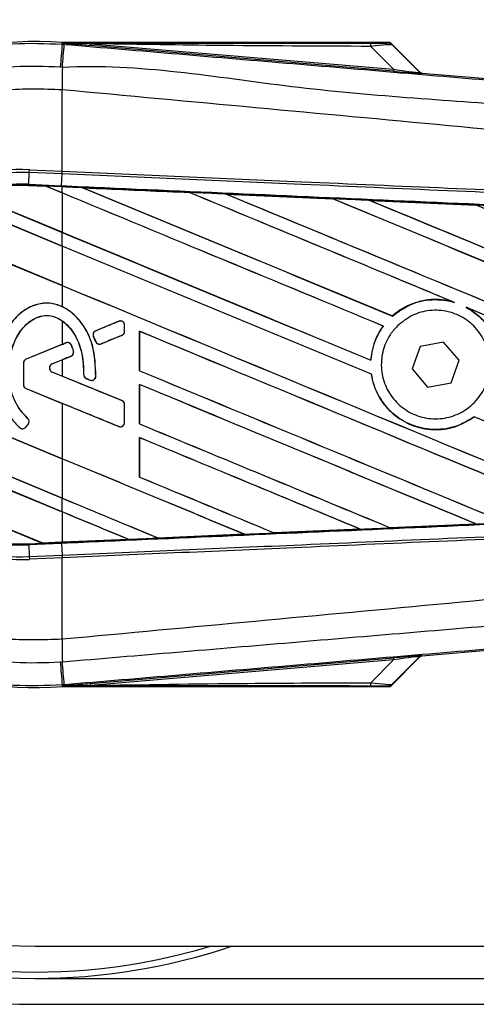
# Model space of a CAD drawing. Header units: millimetres. Extents: x 0 to 420, y 0 to 297.
# Tile 5 of 18: x 65.53 to 70.77, y 209.62 to 220.92. Entities that reach past the tile are written whole.
import ezdxf

# ---------------------------------------------------------------- set-up
doc = ezdxf.new("R2010")
doc.units = ezdxf.units.MM

msp = doc.modelspace()

# ---------------------------------------------------------------- linework, layer by layer
at = {"color": 7, "linetype": 'Continuous', "lineweight": 25}
for p, q in [((66.0156, 220.642), (66.017, 220.6593)), ((66.0156, 220.642), (66.0396, 220.64)), ((66.017, 220.6593), (66.0177, 220.6592)), ((66.0177, 220.6593), (66.0177, 220.6592)), ((66.0248, 220.6522), (66.0177, 220.6593)), ((69.7797, 220.6593), (66.0177, 220.6593)), ((66.0249, 220.6514), (66.0177, 220.6592)), ((66.0249, 220.6514), (66.0248, 220.6522)), ((66.3407, 220.6473), (66.3388, 220.6248)), ((69.8215, 220.3311), (66.3388, 220.6248)), ((66.3407, 220.6473), (69.8234, 220.3537)), ((69.8234, 220.3537), (69.5625, 220.6162)), ((70.1219, 220.3237), (69.791, 220.6546)), ((69.8065, 220.6338), (70.1196, 220.3187)), ((69.8234, 220.3537), (69.8215, 220.3311)), ((70.1196, 220.3187), (70.1219, 220.3237)), ((70.1496, 220.3108), (70.1473, 220.3058)), ((70.1496, 220.3108), (78.9525, 219.5686)), ((66.0153, 220.1173), (66.0151, 220.1174)), ((66.0153, 219.183), (66.0153, 220.1173)), ((65.6311, 219.0329), (65.637, 219.1679)), ((65.637, 219.1679), (65.6383, 219.1994)), ((66.014, 219.1515), (65.637, 219.1679)), ((65.6383, 219.1994), (66.0153, 219.183)), ((66.0089, 219.0164), (66.0148, 219.1514)), ((66.014, 219.1515), (66.0153, 219.183)), ((66.0148, 219.1514), (66.014, 219.1515)), ((66.0161, 219.1829), (66.0153, 219.183)), ((65.6305, 219.0199), (65.6304, 219.0186)), ((65.6304, 219.0186), (65.8302, 219.0099)), ((65.6305, 219.0199), (65.6311, 219.0329)), ((65.6305, 219.0199), (65.8285, 219.0113)), ((65.8286, 219.0112), (65.6305, 219.0199)), ((65.6305, 219.0199), (65.6305, 219.0199)), ((65.6311, 219.0329), (66.0089, 219.0164)), ((66.0083, 219.0034), (65.8285, 219.0113)), ((66.0153, 218.9339), (65.8285, 219.0113)), ((65.8302, 219.0099), (65.8286, 219.0112)), ((65.8302, 219.0099), (66.0153, 218.9332)), ((66.0153, 219.0031), (66.0083, 219.0034)), ((66.0153, 218.9339), (66.0153, 219.0031)), ((64.9313, 218.9296), (66.0153, 218.4806)), ((66.0153, 218.4813), (64.9341, 218.9291)), ((66.0153, 218.9332), (66.0153, 218.4813)), ((66.2526, 218.9927), (66.2525, 218.9928)), ((66.2526, 218.9927), (66.2579, 218.9912)), ((67.476, 218.9392), (67.4761, 218.9392)), ((67.4776, 218.9378), (67.4761, 218.9392)), ((67.9008, 218.9206), (69.1238, 218.8668)), ((67.9009, 218.9205), (67.9008, 218.9206)), ((67.9009, 218.9205), (67.9062, 218.919)), ((66.0153, 218.3235), (64.7304, 218.8557)), ((64.7312, 218.8547), (66.0153, 218.3228)), ((69.1238, 218.8668), (69.124, 218.8667)), ((69.1256, 218.8654), (69.124, 218.8667)), ((69.5505, 218.848), (70.7721, 218.794)), ((69.5508, 218.8478), (69.5505, 218.848)), ((69.5508, 218.8478), (69.5561, 218.8464)), ((70.7721, 218.794), (70.7724, 218.7938)), ((70.774, 218.7925), (70.7724, 218.7938)), ((64.2785, 218.5896), (66.0153, 217.8702)), ((66.0153, 217.8709), (64.2804, 218.5895)), ((66.0153, 218.3235), (66.0153, 218.4806)), ((66.0153, 218.3228), (66.0153, 217.8709)), ((66.0153, 217.8702), (66.0153, 217.6273)), ((70.5067, 217.6825), (70.5234, 217.6763)), ((70.6578, 217.6205), (70.674, 217.6131)), ((66.0153, 217.4654), (66.0153, 217.1945)), ((66.6656, 217.4594), (66.4011, 217.3514)), ((66.6656, 217.4594), (66.6654, 217.46)), ((69.8103, 217.5196), (69.8095, 217.5206)), ((66.4011, 217.3514), (66.4009, 217.352)), ((66.7329, 217.4142), (66.7335, 217.4142)), ((66.7329, 217.3441), (66.7329, 217.4142)), ((66.7329, 217.3441), (66.7335, 217.3441)), ((66.7335, 217.3441), (66.7335, 217.4142)), ((66.9045, 217.3447), (66.9045, 216.8915)), ((66.9058, 217.3435), (66.9045, 217.3447)), ((66.9058, 216.8916), (66.9058, 217.3435)), ((69.7041, 217.4047), (69.7058, 217.4048)), ((66.0153, 217.1945), (65.6011, 217.0254)), ((66.0583, 217.2114), (65.6013, 217.0248)), ((66.0583, 217.2114), (66.0581, 217.212)), ((66.3748, 217.2869), (66.3742, 217.2867)), ((66.3998, 217.2271), (66.3742, 217.2867)), ((66.3748, 217.2869), (66.4004, 217.2273)), ((66.4004, 217.2273), (66.3998, 217.2271)), ((66.4636, 217.2014), (66.7025, 217.2989)), ((66.4636, 217.2014), (66.4639, 217.2008)), ((66.7025, 217.2989), (66.7028, 217.2983)), ((70.3982, 217.2211), (70.1285, 217.1719)), ((70.5757, 217.0121), (70.3982, 217.2211)), ((66.1219, 217.1848), (66.1225, 217.185)), ((66.1453, 217.1193), (66.1459, 217.1195)), ((70.1285, 217.1719), (70.0362, 216.9137)), ((65.5703, 216.9797), (65.5703, 216.7323)), ((65.571, 216.9797), (65.5703, 216.9797)), ((65.571, 216.9797), (65.571, 216.7323)), ((65.6013, 217.0248), (65.6011, 217.0254)), ((65.9011, 216.9717), (66.1171, 217.0599)), ((65.9011, 216.9717), (65.9014, 216.9711)), ((65.9014, 216.9711), (66.0153, 217.0177)), ((66.0153, 217.0177), (66.0153, 216.8307)), ((66.1171, 217.0599), (66.1173, 217.0593)), ((69.5623, 217.0118), (69.5611, 217.0131)), ((70.4834, 216.7539), (70.5757, 217.0121)), ((66.0153, 215.8818), (63.4819, 216.9312)), ((63.4833, 216.93), (66.0153, 215.8811)), ((65.9011, 216.8766), (65.9014, 216.8772)), ((66.7025, 216.5494), (65.9011, 216.8766)), ((66.0153, 216.8307), (65.9014, 216.8772)), ((66.9045, 216.8915), (66.9058, 216.8916)), ((70.0362, 216.9137), (70.2137, 216.7047)), ((66.2622, 216.8479), (66.2615, 216.8479)), ((66.2921, 216.8029), (66.2919, 216.8023)), ((66.2921, 216.8029), (66.3344, 216.7853)), ((66.3344, 216.7853), (66.3341, 216.7847)), ((66.4019, 216.8274), (66.4025, 216.8274)), ((69.5679, 216.8508), (69.5692, 216.851)), ((70.2137, 216.7047), (70.4834, 216.7539)), ((65.571, 216.7323), (65.5703, 216.7323)), ((65.6013, 216.6872), (65.6011, 216.6866)), ((65.6011, 216.6866), (66.0153, 216.5174)), ((65.6013, 216.6872), (66.6656, 216.2526)), ((66.9045, 216.7343), (66.9045, 216.2811)), ((66.9058, 216.7331), (66.9045, 216.7343)), ((66.9058, 216.2812), (66.9058, 216.7331)), ((66.0153, 216.5174), (66.0153, 215.8818)), ((66.7025, 216.5494), (66.7028, 216.55)), ((63.5463, 216.4513), (66.0153, 215.4285)), ((66.0153, 215.4292), (63.5476, 216.4514)), ((66.7329, 216.2978), (66.7329, 216.5042)), ((66.7329, 216.5042), (66.7335, 216.5042)), ((66.7335, 216.2978), (66.7335, 216.5042)), ((65.6188, 216.3444), (65.6193, 216.3449)), ((66.7329, 216.2978), (66.7335, 216.2978)), ((70.7482, 216.3622), (70.749, 216.3612)), ((66.0153, 215.2714), (63.6013, 216.2714)), ((63.6032, 216.2699), (66.0153, 215.2707)), ((65.5277, 216.2385), (65.5273, 216.238)), ((65.5973, 216.244), (65.6243, 216.2763)), ((65.5973, 216.244), (65.5978, 216.2436)), ((65.5978, 216.2436), (65.6248, 216.2759)), ((65.6243, 216.2763), (65.6248, 216.2759)), ((66.6656, 216.2526), (66.6654, 216.252)), ((66.9045, 216.2811), (66.9058, 216.2812)), ((66.9045, 216.1239), (66.9045, 215.6707)), ((66.9058, 216.1227), (66.9045, 216.1239)), ((66.9058, 215.6708), (66.9058, 216.1227)), ((66.0153, 215.8811), (66.0153, 215.4292)), ((63.9281, 215.6827), (65.787, 214.9127)), ((65.7857, 214.914), (63.9297, 215.6827)), ((66.9045, 215.6707), (66.9058, 215.6708)), ((66.0153, 215.2714), (66.0153, 215.4285)), ((66.0153, 215.2707), (66.0153, 214.924)), ((69.4407, 215.073), (68.4529, 215.0295)), ((69.4362, 215.0741), (69.4404, 215.0731)), ((69.4404, 215.0731), (69.4407, 215.073)), ((69.7854, 215.0883), (69.7841, 215.0895)), ((69.7855, 215.0882), (69.7854, 215.0883)), ((70.7714, 215.1318), (69.7855, 215.0882)), ((70.7668, 215.133), (70.771, 215.1319)), ((70.771, 215.1319), (70.7714, 215.1318)), ((66.7769, 214.956), (66.0153, 214.9227)), ((66.7725, 214.9571), (66.7768, 214.956)), ((66.7768, 214.956), (66.7769, 214.956)), ((67.12, 214.971), (67.1187, 214.9722)), ((67.12, 214.971), (68.109, 215.0144)), ((67.1201, 214.971), (67.12, 214.971)), ((68.1092, 215.0144), (67.1201, 214.971)), ((68.1048, 215.0155), (68.109, 215.0144)), ((68.109, 215.0144), (68.1092, 215.0144)), ((68.4528, 215.0295), (68.4515, 215.0308)), ((68.4529, 215.0295), (68.4528, 215.0295)), ((65.6305, 214.9059), (65.787, 214.9127)), ((65.6305, 214.9059), (65.6311, 214.8929)), ((66.0089, 214.9094), (65.6311, 214.8929)), ((65.6311, 214.8929), (65.637, 214.7579)), ((65.7857, 214.914), (66.0153, 214.924)), ((65.787, 214.9127), (65.7857, 214.914)), ((66.0083, 214.9224), (65.787, 214.9127)), ((65.787, 214.9127), (66.0083, 214.9224)), ((66.0153, 214.9227), (66.0083, 214.9224)), ((66.0083, 214.9224), (66.0083, 214.9224)), ((66.0089, 214.9094), (66.0148, 214.7744)), ((65.637, 214.7579), (66.014, 214.7743)), ((65.637, 214.7579), (65.6383, 214.7264)), ((66.0153, 214.7428), (65.6383, 214.7264)), ((66.014, 214.7743), (66.0148, 214.7744)), ((66.014, 214.7743), (66.0153, 214.7428)), ((66.0153, 214.7428), (66.0161, 214.7429)), ((66.0153, 213.8085), (66.0153, 214.7428)), ((78.9525, 214.3572), (70.1496, 213.615)), ((66.0153, 213.8085), (66.0151, 213.8084)), ((66.3388, 213.301), (69.8215, 213.5947)), ((69.791, 213.2712), (70.1219, 213.6021)), ((70.1196, 213.6071), (69.8065, 213.292)), ((69.8215, 213.5947), (69.8234, 213.5721)), ((70.1219, 213.6021), (70.1196, 213.6071)), ((70.1473, 213.62), (70.1496, 213.615)), ((69.8234, 213.5721), (66.3407, 213.2785)), ((69.5625, 213.3096), (69.8234, 213.5721)), ((66.0396, 213.2858), (66.0156, 213.2838)), ((66.0156, 213.2838), (66.017, 213.2665)), ((66.0177, 213.2666), (66.017, 213.2665)), ((66.0177, 213.2666), (66.0249, 213.2744)), ((66.0248, 213.2736), (66.0177, 213.2665)), ((66.0177, 213.2666), (66.0177, 213.2665)), ((66.0177, 213.2665), (69.7797, 213.2665)), ((66.0248, 213.2736), (66.0249, 213.2744)), ((66.3388, 213.301), (66.3407, 213.2785)), ((65.7053, 210.2846), (103.549, 210.2846)), ((65.7053, 209.9136), (204.1195, 209.9136)), ((65.7053, 209.6168), (214.1119, 209.6168))]:
    msp.add_line(p, q, dxfattribs=at)
at = {"color": 7, "linetype": 'Continuous', "lineweight": 25, "flags": 128}
for points in [[(66.3407, 220.6473), (66.1638, 220.65), (66.0248, 220.6522)], [(66.0083, 219.0034), (66.0083, 219.0038), (66.0083, 219.0045), (66.0084, 219.0057), (66.0085, 219.0071), (66.0085, 219.009), (66.0086, 219.0111), (66.0087, 219.0136), (66.0089, 219.0164)], [(66.0248, 213.2736), (66.2017, 213.2763), (66.3407, 213.2785)]]:
    msp.add_lwpolyline(points, dxfattribs=at)
at = {"color": 7, "linetype": 'Continuous', "lineweight": 25}
for centre, radius, start, end in [((65.7053, 216.9629), 7.3461, 90, 270), ((65.7053, 216.9629), 7.0493, 90, 270), ((65.7053, 216.9629), 6.6783, 90, 270), ((65.7053, 216.9629), 6.9751, 123.81534, 286.77474), ((65.7053, 216.9629), 3.7095, 85.18028, 274.81972), ((447.8771, 188.238), 383.234, 175.149606, 175.189291), ((-62.6849, 231.2879), 129.1641, 355.15357, 355.271316), ((69.4042, 220.6224), 0.1584, 357.77119, 11.51783), ((108.8654, 219.8561), 42.851, 179.30553, 179.65067), ((70.151, 220.3502), 0.0445, 225.00164, 265.17864), ((65.5407, 216.9629), 2.2387, 87.5, 272.5), ((65.5407, 216.9629), 2.2071, 87.5, 272.5), ((65.5407, 216.9629), 2.0719, 87.5, 272.5), ((65.5407, 216.9629), 2.059, 87.5, 107.21651), ((65.5407, 216.9629), 2.059, 87.5, 107.2149), ((65.5407, 216.9629), 2.0577, 87.5, 107.14432), ((66.6841, 217.4142), 0.0488, 0, 112.20926), ((66.4196, 217.3062), 0.0488, 112.20926, 203.24584), ((66.6841, 217.3441), 0.0488, 292.20927, 0), ((66.0767, 217.1662), 0.0488, 22.3787, 112.20929), ((66.4452, 217.2466), 0.0488, 203.24584, 292.20927), ((66.0986, 217.1051), 0.0488, 292.20926, 16.93498), ((65.6198, 216.9797), 0.0494, 112.20929, 180), ((65.6198, 216.9797), 0.0488, 112.20929, 180), ((65.9205, 216.9242), 0.0514, 112.20926, 247.79071), ((65.9205, 216.9242), 0.0507, 112.20926, 247.79071), ((66.311, 216.848), 0.0488, 180.035, 247.29049), ((66.3532, 216.8303), 0.0488, 247.29049, 356.67135), ((65.6198, 216.7323), 0.0494, 180, 247.79071), ((65.6198, 216.7323), 0.0488, 180, 247.79071), ((66.6841, 216.5042), 0.0488, 0, 67.79071), ((65.5868, 216.3076), 0.0488, 320.16689, 48.97709), ((65.5868, 216.3076), 0.0494, 320.16689, 48.97709), ((66.6841, 216.2978), 0.0488, 247.79071, 0), ((65.5598, 216.2753), 0.0494, 228.8059, 320.16689), ((65.5598, 216.2753), 0.0488, 228.8059, 320.16689), ((65.5407, 216.9629), 2.059, 266.65309, 272.5), ((108.8654, 214.0697), 42.851, 180.34933, 180.69448), ((70.151, 213.5756), 0.0445, 94.82136, 134.99836), ((447.8771, 245.6878), 383.234, 184.810709, 184.850394), ((-77.7024, 201.3714), 144.235, 4.738282, 4.843724), ((69.4042, 213.3034), 0.1584, 348.48217, 2.22881), ((65.7053, 216.9629), 7.0493, 270, 288.67172)]:
    msp.add_arc(centre, radius, start, end, dxfattribs=at)
for centre, major_axis, ratio, start_param, end_param in [((69.4395, 220.6562), (0.3145, -0.0007), 0.0065928, 5.1035854, 6.2804722), ((69.4395, 220.582), (0.3675, 0.051), 0.0487304, 0.0458928, 1.2227796), ((69.6207, 220.3515), (0.5266, -0.0457), 0.0060141, 5.1041157, 6.2810026), ((69.6244, 220.3959), (0.4952, -0.0775), 0.0239119, 5.1295592, 6.306446), ((70.1534, 220.3552), (0.0188, 0.0404), 0.9999568, 2.7909675, 3.4922178), ((65.7083, 219.0611), (0.1203, -0.0498), 0.0029846, 0.0092528, 0.0351255), ((66.0153, 217.7314), (127.3024, -52.7344), 0.0080625, 1.5451428, 1.5741362), ((66.0153, 217.7314), (127.2282, -52.7037), 0.0080625, 1.5451387, 1.5741362), ((66.0153, 220.2935), (127.3024, -52.7344), 0.0080625, 4.7175918, 4.7455439), ((66.0153, 216.7789), (127.2289, -5.5566), 0.0174384, 1.5600642, 1.5696511), ((66.0153, 220.2935), (127.2282, -52.7037), 0.0080625, 4.7176356, 4.7455551), ((66.0153, 218.3418), (127.3024, -52.7344), 0.0080625, 1.538717, 1.5626622), ((66.0153, 218.3418), (127.2282, -52.7037), 0.0080625, 1.5388271, 1.5626424), ((66.0153, 220.9039), (127.3024, -52.7344), 0.0080625, 4.73054, 4.7977625), ((66.0153, 220.9039), (127.2282, -52.7037), 0.0080625, 4.7305916, 4.797783), ((66.0153, 216.7789), (127.2289, -5.5566), 0.0174384, 1.5471095, 1.5566952), ((66.0153, 218.9522), (127.3024, -52.7344), 0.0080625, 1.4844685, 1.5497155), ((66.0153, 218.9522), (127.2282, -52.7037), 0.0080625, 1.4844738, 1.5496877), ((66.0153, 221.5143), (127.3024, -52.7344), 0.0080625, 4.7435023, 4.8082676), ((66.0153, 221.5143), (127.2282, -52.7037), 0.0080625, 4.7435622, 4.8082852), ((66.0153, 216.7789), (127.2289, -5.5566), 0.0174384, 1.534147, 1.5437245), ((66.0153, 219.5626), (127.3024, -52.7344), 0.0080625, 1.4920007, 1.5367618), ((66.0153, 219.5626), (127.2282, -52.7037), 0.0080625, 1.491968, 1.5367252), ((66.0153, 219.6831), (127.2282, -52.7037), 0.0080625, 4.7157288, 4.7436017), ((66.0153, 219.6831), (127.3024, -52.7344), 0.0080625, 4.7157288, 4.743595), ((66.0153, 217.121), (127.3024, -52.7344), 0.0080625, 1.5462162, 1.5741362), ((66.0153, 217.121), (127.2282, -52.7037), 0.0080625, 1.54621, 1.5741362), ((66.0153, 219.0727), (127.2282, -52.7037), 0.0080625, 4.7157288, 4.7663143), ((66.0153, 219.0727), (127.3024, -52.7344), 0.0080625, 4.7157288, 4.7662988), ((66.0153, 218.3418), (127.3024, -52.7344), 0.0080625, 1.4949342, 1.5376601), ((66.0153, 218.3418), (127.2282, -52.7037), 0.0080625, 1.4949375, 1.5375119), ((66.0153, 218.3945), (127.3024, 51.9791), 0.0080793, 4.7121189, 4.7141966), ((66.0153, 216.5106), (127.3024, -52.7344), 0.0080625, 1.5263102, 1.5671512), ((66.0153, 216.5106), (127.2282, -52.7037), 0.0080625, 1.5263198, 1.5671374), ((66.0153, 218.3945), (127.3024, 51.9792), 0.0080793, 4.7090901, 4.7094257), ((66.0153, 215.8177), (127.3024, 51.9791), 0.0080793, 1.5620973, 1.5639738), ((66.0153, 215.8177), (127.3024, 51.9791), 0.0080793, 1.5666964, 1.5674975), ((66.0153, 218.4623), (127.3024, -52.7344), 0.0080625, 4.7227138, 4.7558224), ((66.0153, 218.4623), (127.2282, -52.7037), 0.0080625, 4.7227276, 4.7558335), ((66.0153, 218.0306), (127.3024, -51.9792), 0.0080793, 4.7156879, 4.721088), ((66.0153, 215.7138), (127.3024, -53.2806), 0.0080502, 1.5716616, 1.5719933), ((66.0153, 215.9002), (127.3024, -52.7344), 0.0080625, 1.5367672, 1.5671512), ((66.0153, 215.9002), (127.2282, -52.7037), 0.0080625, 1.5367814, 1.5671374), ((66.0153, 215.3174), (127.3024, -51.9792), 0.0080793, 1.5689888, 1.5740952), ((66.0153, 217.121), (127.3024, -52.7344), 0.0080625, 1.5158534, 1.5369497), ((66.0153, 217.121), (127.2282, -52.7037), 0.0080625, 1.5158593, 1.5369218), ((66.0153, 217.8519), (127.3024, -52.7344), 0.0080625, 4.7227138, 4.7453492), ((66.0153, 217.8519), (127.2282, -52.7037), 0.0080625, 4.7227276, 4.7453552), ((66.0153, 215.2898), (127.3024, -52.7344), 0.0080625, 1.5472259, 1.5671512), ((66.0153, 215.2898), (127.2282, -52.7037), 0.0080625, 1.5472453, 1.5671374), ((66.0153, 214.6794), (127.3024, -52.7344), 0.0080625, 1.5576876, 1.5741362), ((66.0153, 214.6794), (127.2282, -52.7037), 0.0080625, 1.5577128, 1.5741362), ((66.0153, 217.2414), (127.3024, -52.7344), 0.0080625, 4.7227138, 4.7348779), ((66.0153, 217.2414), (127.2282, -52.7037), 0.0080625, 4.7227276, 4.7348783), ((66.0153, 216.631), (127.2282, -52.7037), 0.0080625, 4.7157288, 4.7244015), ((66.0153, 216.631), (127.3024, -52.7344), 0.0080625, 4.7157288, 4.724407), ((66.0153, 214.0689), (127.3024, -52.7344), 0.0080625, 1.5681537, 1.5741362), ((66.0153, 214.0689), (127.2282, -52.7037), 0.0080625, 1.5681848, 1.5741362), ((66.0153, 217.1469), (127.2289, 5.5566), 0.0174384, 4.7307768, 4.7385182), ((66.0153, 217.1469), (127.2289, 5.5566), 0.0174384, 4.7412538, 4.7489822), ((66.0153, 217.1469), (127.2289, 5.5566), 0.0174384, 4.7116274, 4.7175787), ((66.0153, 217.1469), (127.2289, 5.5566), 0.0174384, 4.7203001, 4.7280508), ((65.8843, 214.8724), (0.0973, -0.0403), 0.0036879, 3.1511368, 3.1770094), ((69.6207, 213.5743), (0.5266, 0.0457), 0.0060141, 0.0021827, 1.1790696), ((69.6244, 213.5299), (0.4952, 0.0775), 0.0239119, 6.2599246, 7.4368114), ((70.1534, 213.5706), (-0.0188, 0.0404), 0.9999568, 5.9325602, 6.6338104), ((69.4395, 213.2696), (0.3145, 0.0007), 0.0065928, 0.0027131, 1.1795999), ((69.4395, 213.3438), (0.3675, -0.051), 0.0487304, 5.0604057, 6.2372925)]:
    msp.add_ellipse(centre, major_axis=major_axis, ratio=ratio, start_param=start_param, end_param=end_param, dxfattribs=at)
for points, knots in [([(62.0132, 216.9628), (62.023, 217.1674), (62.043, 217.5826), (62.204, 218.1851), (62.4587, 218.7583), (62.8048, 219.2756), (63.2363, 219.7317), (63.7338, 220.1053), (64.292, 220.3932), (64.867, 220.5739), (65.4493, 220.6644), (65.8253, 220.6495), (66.0156, 220.642)], [0, 0, 0, 0, 0.100465, 0.2038434, 0.3043094, 0.4076889, 0.5081552, 0.611535, 0.7120023, 0.8153833, 0.9066108, 1, 1, 1, 1]), ([(66.0248, 220.6522), (66.6844, 220.6526), (67.8621, 220.6532), (69.0408, 220.6538), (69.5594, 220.654)], [0, 0, 0, 0, 0.5600269, 1, 1, 1, 1]), ([(66.3388, 220.6248), (66.3084, 220.6274), (66.2186, 220.6349), (66.113, 220.6438), (66.0397, 220.6501), (66.0249, 220.6514)], [0, 0, 0, 0, 0.2892673, 0.8568296, 1, 1, 1, 1]), ([(66.0396, 220.64), (66.9168, 220.5661), (68.671, 220.4183), (71.3016, 220.1972), (74.7282, 219.9098), (77.2716, 219.6974), (78.9409, 219.5579)], [0, 0, 0, 0, 0.2036202, 0.4072406, 0.6109477, 1, 1, 1, 1]), ([(69.5625, 220.6162), (68.9611, 220.6187), (67.8873, 220.6232), (66.8133, 220.64), (66.3407, 220.6473)], [0, 0, 0, 0, 0.5599741, 1, 1, 1, 1]), ([(69.754, 220.6555), (69.7563, 220.6562), (69.7604, 220.6575), (69.7738, 220.6587), (69.7797, 220.6593)], [0, 0, 0, 0, 0.5593923, 1, 1, 1, 1]), ([(69.8065, 220.6338), (69.7978, 220.6406), (69.7822, 220.6529), (69.7626, 220.6547), (69.754, 220.6555)], [0, 0, 0, 0, 0.56, 1, 1, 1, 1]), ([(69.791, 220.6546), (69.79, 220.6555), (69.7876, 220.6575), (69.7836, 220.6591), (69.7807, 220.6592), (69.7797, 220.6593)], [0, 0, 0, 0, 0.3193957, 0.7481913, 1, 1, 1, 1]), ([(69.791, 220.6546), (69.7958, 220.6488), (69.8043, 220.6385), (69.8058, 220.6352), (69.8065, 220.6338)], [0, 0, 0, 0, 0.56058603, 1, 1, 1, 1]), ([(65.9932, 220.3775), (65.8187, 220.3844), (65.4698, 220.3981), (64.9319, 220.3156), (64.3965, 220.147), (63.8799, 219.8826), (63.4163, 219.534), (63.0165, 219.1138), (62.694, 218.6314), (62.4573, 218.1026), (62.3073, 217.5408), (62.2881, 217.1555), (62.2785, 216.9629)], [0, 0, 0, 0, 0.0923036, 0.1846071, 0.2865385, 0.3884688, 0.490398, 0.5923288, 0.694247, 0.7961664, 0.8980845, 1, 1, 1, 1]), ([(66.0175, 220.3755), (66.0175, 220.3755), (66.0094, 220.3761), (66.0013, 220.3768), (65.9932, 220.3775)], [0, 0, 0, 0, 0.0003655, 1, 1, 1, 1]), ([(78.9424, 219.2914), (77.2712, 219.428), (74.7241, 219.6362), (71.2919, 219.946), (68.6542, 220.0984), (66.8985, 220.4198), (66.0175, 220.3755), (66.0175, 220.3755)], [0, 0, 0, 0, 0.3887669, 0.5925279, 0.7962893, 0.9999993, 1, 1, 1, 1]), ([(66.0151, 220.1174), (65.7948, 220.1252), (65.3535, 220.141), (64.7034, 219.9935), (64.0991, 219.7198), (63.5617, 219.3295), (63.1191, 218.8333), (62.7889, 218.2577), (62.5755, 217.625), (62.5496, 217.1834), (62.5367, 216.9629)], [0, 0, 0, 0, 0.1248804, 0.2501396, 0.3746494, 0.4998125, 0.6247642, 0.7495577, 0.8749238, 1, 1, 1, 1]), ([(78.9413, 218.8483), (78.8914, 218.8563), (78.5838, 218.9057), (77.2338, 219.0431), (74.4603, 219.3295), (70.4587, 219.7064), (67.497, 219.9803), (66.0153, 220.1173)], [0, 0, 0, 0, 0.0117013, 0.0722088, 0.3141935, 0.6568871, 1, 1, 1, 1]), ([(78.9339, 218.588), (78.4755, 218.608), (77.4608, 218.6522), (75.8874, 218.7208), (74.2141, 218.7938), (72.9577, 218.8486), (71.7012, 218.9034), (70.4448, 218.9582), (68.4098, 219.047), (66.9328, 219.1114), (66.0148, 219.1514)], [0, 0, 0, 0, 0.1067875, 0.2363437, 0.3660007, 0.4956801, 0.5280685, 0.6576247, 0.7871808, 1, 1, 1, 1]), ([(66.0161, 219.1829), (66.9343, 219.1429), (68.4114, 219.0785), (70.4466, 218.9897), (71.7032, 218.9349), (72.9598, 218.8801), (74.2163, 218.8254), (75.8898, 218.7524), (77.4634, 218.6838), (78.4781, 218.6395), (78.9366, 218.6195)], [0, 0, 0, 0, 0.2128192, 0.3423754, 0.4719316, 0.50432, 0.6339994, 0.7636564, 0.8932125, 1, 1, 1, 1]), ([(66.0089, 219.0164), (66.1731, 219.0092), (66.9942, 218.9733), (68.4722, 218.9085), (70.4423, 218.8216), (72.4112, 218.7341), (74.0506, 218.6608), (75.6887, 218.5873), (77.2062, 218.5189), (78.3943, 218.4649), (78.9289, 218.4407)], [0, 0, 0, 0, 0.0380636, 0.1903223, 0.342581, 0.4948397, 0.6470984, 0.723226, 0.8754847, 1, 1, 1, 1]), ([(66.2525, 218.9928), (66.2303, 218.9937), (66.1513, 218.9972), (66.0722, 219.0006), (66.0153, 219.0031)], [0, 0, 0, 0, 0.2806447, 1, 1, 1, 1]), ([(66.2525, 218.9928), (66.3217, 218.9897), (66.7295, 218.9719), (67.1374, 218.954), (67.476, 218.9392)], [0, 0, 0, 0, 0.1696977, 1, 1, 1, 1]), ([(67.4761, 218.9392), (67.151, 218.9534), (66.7432, 218.9713), (66.3354, 218.9891), (66.2526, 218.9927)], [0, 0, 0, 0, 0.7971164, 1, 1, 1, 1]), ([(67.9008, 218.9206), (67.8786, 218.9215), (67.7676, 218.9264), (67.626, 218.9326), (67.5066, 218.9379), (67.476, 218.9392)], [0, 0, 0, 0, 0.1567286, 0.7836435, 1, 1, 1, 1]), ([(69.124, 218.8667), (68.9063, 218.8763), (68.4987, 218.8942), (68.0909, 218.9122), (67.9009, 218.9205)], [0, 0, 0, 0, 0.5339744, 1, 1, 1, 1]), ([(69.5505, 218.848), (69.5283, 218.8489), (69.4174, 218.8538), (69.2751, 218.8601), (69.1551, 218.8654), (69.1238, 218.8668)], [0, 0, 0, 0, 0.1560477, 0.7802389, 1, 1, 1, 1]), ([(70.7724, 218.7938), (70.6618, 218.7987), (70.2546, 218.8167), (69.8474, 218.8347), (69.5508, 218.8478)], [0, 0, 0, 0, 0.2718129, 1, 1, 1, 1]), ([(71.2017, 218.7749), (71.1796, 218.7759), (71.0686, 218.7808), (70.9254, 218.7872), (70.8043, 218.7925), (70.7721, 218.794)], [0, 0, 0, 0, 0.1549567, 0.7747838, 1, 1, 1, 1]), ([(66.0153, 217.6273), (65.9684, 217.6443), (65.8766, 217.6774), (65.7297, 217.661), (65.5926, 217.6019), (65.4512, 217.4829), (65.3213, 217.2757), (65.2674, 217.0573), (65.2637, 216.9188), (65.2628, 216.8857)], [0, 0, 0, 0, 0.1181192, 0.2313231, 0.3438681, 0.4724961, 0.6678894, 0.9204553, 1, 1, 1, 1]), ([(66.4019, 216.8274), (66.3978, 216.9491), (66.3907, 217.1586), (66.2698, 217.4151), (66.1242, 217.5702), (65.9745, 217.6529), (65.8296, 217.675), (65.6904, 217.6484), (65.5443, 217.5702), (65.399, 217.4158), (65.2852, 217.1762), (65.2709, 216.9856), (65.2635, 216.8857)], [0, 0, 0, 0, 0.1653636, 0.2847889, 0.379918, 0.4532243, 0.5152242, 0.5771012, 0.6445431, 0.7395039, 0.8633961, 1, 1, 1, 1]), ([(70.5067, 217.6825), (70.4652, 217.6918), (70.3418, 217.7194), (70.128, 217.7018), (69.934, 217.6216), (69.8392, 217.5447), (69.8095, 217.5206)], [0, 0, 0, 0, 0.1712904, 0.5087548, 0.8462025, 1, 1, 1, 1]), ([(69.8103, 217.5196), (69.8781, 217.569), (70.014, 217.6682), (70.2656, 217.7209), (70.4376, 217.702), (70.5204, 217.6771), (70.5234, 217.6763)], [0, 0, 0, 0, 0.3283471, 0.658119, 0.9880092, 1, 1, 1, 1]), ([(66.4025, 216.8274), (66.3985, 216.9492), (66.3915, 217.159), (66.2701, 217.4145), (66.1381, 217.5594), (66.0463, 217.6102), (66.0153, 217.6273)], [0, 0, 0, 0, 0.3858589, 0.6649336, 0.8871478, 1, 1, 1, 1]), ([(69.8671, 217.4059), (69.9217, 217.4503), (70.0311, 217.5392), (70.2393, 217.594), (70.4514, 217.5813), (70.6481, 217.4979), (70.8059, 217.3543), (70.9073, 217.1666), (70.9408, 216.9559), (70.9027, 216.7461), (70.7974, 216.5608), (70.6366, 216.4207), (70.4386, 216.3417), (70.2254, 216.3327), (70.0212, 216.3948), (69.8491, 216.521), (69.7286, 216.697), (69.673, 216.9032), (69.6894, 217.1152), (69.7623, 217.2883), (69.8379, 217.3732), (69.8671, 217.4059)], [0, 0, 0, 0, 0.0537008, 0.107401, 0.161118, 0.214849, 0.268575, 0.3222758, 0.3759418, 0.429583, 0.4832243, 0.5368906, 0.5905915, 0.6443177, 0.6980486, 0.7517655, 0.8054595, 0.8591318, 0.9127903, 0.9664454, 1, 1, 1, 1]), ([(70.6578, 217.6205), (70.7013, 217.5937), (70.8162, 217.523), (70.9583, 217.3512), (71.0353, 217.1595), (71.0472, 217.0413), (71.0508, 217.0062)], [0, 0, 0, 0, 0.2012869, 0.5312186, 0.8609815, 1, 1, 1, 1]), ([(71.0521, 217.0064), (71.0509, 217.022), (71.0431, 217.1209), (70.9883, 217.299), (70.8519, 217.4937), (70.7281, 217.5768), (70.674, 217.6131)], [0, 0, 0, 0, 0.0633447, 0.4007335, 0.7381907, 1, 1, 1, 1]), ([(65.6188, 216.3444), (65.5793, 216.387), (65.4852, 216.4884), (65.4048, 216.7209), (65.3948, 216.9897), (65.4582, 217.2332), (65.5657, 217.3968), (65.6802, 217.4876), (65.7872, 217.5272), (65.8836, 217.5278), (65.9735, 217.4961), (66.0825, 217.421), (66.1835, 217.2803), (66.2547, 217.0759), (66.2596, 216.9279), (66.2622, 216.8479)], [0, 0, 0, 0, 0.0744353, 0.177241, 0.3086024, 0.4174643, 0.4963546, 0.5570675, 0.6030224, 0.6410452, 0.6789529, 0.7243011, 0.8099663, 0.8972232, 1, 1, 1, 1]), ([(65.6193, 216.3449), (65.5798, 216.3874), (65.4857, 216.4887), (65.4055, 216.721), (65.3955, 216.9896), (65.4588, 217.2328), (65.5661, 217.3963), (65.6804, 217.487), (65.7873, 217.5266), (65.8833, 217.527), (65.9582, 217.5013), (65.9992, 217.4755), (66.0153, 217.4654)], [0, 0, 0, 0, 0.1057973, 0.2519537, 0.4387447, 0.5935245, 0.7056507, 0.7919163, 0.8571803, 0.9111569, 0.9649703, 1, 1, 1, 1]), ([(66.0153, 217.4654), (66.0468, 217.4372), (66.1323, 217.3608), (66.2352, 217.1709), (66.26, 216.9822), (66.2613, 216.8673), (66.2615, 216.8479)], [0, 0, 0, 0, 0.1837852, 0.4983769, 0.9154383, 1, 1, 1, 1]), ([(66.7335, 217.4142), (66.733, 217.4197), (66.7319, 217.4309), (66.7234, 217.4456), (66.7108, 217.4569), (66.6952, 217.4633), (66.6793, 217.4644), (66.6697, 217.4613), (66.6654, 217.46)], [0, 0, 0, 0, 0.1719146, 0.3441327, 0.5163521, 0.6885744, 0.8607991, 1, 1, 1, 1]), ([(66.4009, 217.352), (66.396, 217.3494), (66.3862, 217.3443), (66.3757, 217.3309), (66.37, 217.3151), (66.3697, 217.2996), (66.3728, 217.2905), (66.3742, 217.2867)], [0, 0, 0, 0, 0.2084961, 0.420751, 0.6330051, 0.8452581, 1, 1, 1, 1]), ([(66.7028, 217.2983), (66.7076, 217.3009), (66.7174, 217.306), (66.7279, 217.3194), (66.7329, 217.3327), (66.7334, 217.3412), (66.7335, 217.3441)], [0, 0, 0, 0, 0.2798496, 0.5648212, 0.8497894, 1, 1, 1, 1]), ([(69.7041, 217.4047), (69.679, 217.3662), (69.6082, 217.2575), (69.5697, 217.118), (69.562, 217.0239), (69.5611, 217.0131)], [0, 0, 0, 0, 0.3272237, 0.9225469, 1, 1, 1, 1]), ([(69.5623, 217.0118), (69.5751, 217.0951), (69.5967, 217.2364), (69.674, 217.3558), (69.7058, 217.4048)], [0, 0, 0, 0, 0.5894269, 1, 1, 1, 1]), ([(66.1225, 217.185), (66.1199, 217.1899), (66.1147, 217.1997), (66.1013, 217.2101), (66.0855, 217.2158), (66.0704, 217.2161), (66.0616, 217.2132), (66.0581, 217.212)], [0, 0, 0, 0, 0.2112772, 0.4263684, 0.6414599, 0.8565516, 1, 1, 1, 1]), ([(66.3998, 217.2271), (66.4024, 217.2223), (66.4077, 217.2126), (66.4213, 217.2023), (66.4372, 217.1969), (66.4521, 217.1968), (66.4606, 217.1997), (66.4639, 217.2008)], [0, 0, 0, 0, 0.2131585, 0.4303443, 0.6475311, 0.8647193, 1, 1, 1, 1]), ([(66.1173, 217.0593), (66.1222, 217.0618), (66.1319, 217.067), (66.1425, 217.0803), (66.1482, 217.0962), (66.1484, 217.1098), (66.1465, 217.1173), (66.1459, 217.1195)], [0, 0, 0, 0, 0.2240403, 0.4520934, 0.6801462, 0.9081986, 1, 1, 1, 1]), ([(66.1453, 217.1193), (66.1435, 217.1249), (66.14, 217.136), (66.1325, 217.158), (66.1261, 217.1741), (66.1219, 217.1848)], [0, 0, 0, 0, 0.25229737, 0.50459435, 1, 1, 1, 1]), ([(66.1459, 217.1195), (66.1442, 217.1251), (66.1407, 217.1362), (66.1331, 217.1582), (66.1267, 217.1743), (66.1225, 217.185)], [0, 0, 0, 0, 0.2520744, 0.5041484, 1, 1, 1, 1]), ([(66.0156, 213.2838), (65.8298, 213.2763), (65.4538, 213.2611), (64.8771, 213.3496), (64.2976, 213.5303), (63.7438, 213.8143), (63.2409, 214.1901), (62.8122, 214.641), (62.4617, 215.1621), (62.2079, 215.7295), (62.0441, 216.3371), (62.0236, 216.7523), (62.0132, 216.9628)], [0, 0, 0, 0, 0.0912304, 0.1846225, 0.285093, 0.3884772, 0.4889466, 0.5923296, 0.6927987, 0.7961814, 0.8966347, 1, 1, 1, 1]), ([(62.2785, 216.9629), (62.2881, 216.7703), (62.3073, 216.385), (62.4573, 215.8232), (62.694, 215.2944), (63.0165, 214.812), (63.4163, 214.3918), (63.8799, 214.0432), (64.3965, 213.7788), (64.9319, 213.6102), (65.4698, 213.5277), (65.8187, 213.5414), (65.9932, 213.5483)], [0, 0, 0, 0, 0.1019155, 0.2038336, 0.305753, 0.4076712, 0.509602, 0.6115312, 0.7134615, 0.8153929, 0.9076964, 1, 1, 1, 1]), ([(66.0151, 213.8084), (65.7948, 213.8006), (65.3535, 213.7848), (64.7034, 213.9323), (64.0991, 214.206), (63.5617, 214.5963), (63.1191, 215.0925), (62.7889, 215.6681), (62.5755, 216.3008), (62.5496, 216.7424), (62.5367, 216.9629)], [0, 0, 0, 0, 0.1248804, 0.2501396, 0.3746494, 0.4998125, 0.6247642, 0.7495577, 0.8749238, 1, 1, 1, 1]), ([(65.2635, 216.8857), (65.2743, 216.7736), (65.2935, 216.5753), (65.408, 216.357), (65.4984, 216.2675), (65.5277, 216.2385)], [0, 0, 0, 0, 0.4680217, 0.8279478, 1, 1, 1, 1]), ([(66.2615, 216.8479), (66.2621, 216.8424), (66.2632, 216.8313), (66.2717, 216.8165), (66.282, 216.807), (66.2894, 216.8035), (66.2919, 216.8023)], [0, 0, 0, 0, 0.28675234, 0.57401775, 0.8612836, 1, 1, 1, 1]), ([(66.3341, 216.7847), (66.3393, 216.783), (66.3499, 216.7798), (66.3668, 216.7818), (66.382, 216.7889), (66.394, 216.8008), (66.4009, 216.8144), (66.4021, 216.8237), (66.4025, 216.8274)], [0, 0, 0, 0, 0.1734899, 0.3501499, 0.52681, 0.7034698, 0.8801287, 1, 1, 1, 1]), ([(69.5679, 216.8508), (69.5711, 216.8322), (69.5889, 216.7314), (69.6633, 216.5561), (69.8335, 216.3663), (70.0579, 216.2432), (70.3093, 216.2024), (70.5526, 216.2412), (70.6867, 216.3232), (70.749, 216.3612)], [0, 0, 0, 0, 0.03700296, 0.20103477, 0.36509185, 0.52920973, 0.69341028, 0.85768727, 1, 1, 1, 1]), ([(70.7482, 216.3622), (70.6923, 216.3275), (70.5652, 216.2484), (70.3306, 216.2041), (70.0784, 216.2378), (69.8509, 216.3545), (69.6758, 216.5395), (69.5936, 216.7187), (69.5738, 216.8259), (69.5692, 216.851)], [0, 0, 0, 0, 0.1286936, 0.2929509, 0.4572451, 0.621517, 0.7857166, 0.9498324, 1, 1, 1, 1]), ([(66.7335, 216.5042), (66.733, 216.5098), (66.7319, 216.5209), (66.7234, 216.5356), (66.7129, 216.5452), (66.7053, 216.5488), (66.7028, 216.55)], [0, 0, 0, 0, 0.2844746, 0.5694513, 0.8544304, 1, 1, 1, 1]), ([(66.6654, 216.252), (66.6706, 216.2504), (66.6813, 216.2473), (66.6981, 216.2494), (66.7133, 216.2567), (66.7252, 216.2687), (66.7323, 216.2831), (66.7332, 216.2932), (66.7335, 216.2978)], [0, 0, 0, 0, 0.1692483, 0.3414713, 0.5136948, 0.6859172, 0.858137, 1, 1, 1, 1]), ([(78.766, 215.4777), (78.2858, 215.4559), (77.1518, 215.4045), (75.6887, 215.3385), (74.0506, 215.2649), (72.4112, 215.1917), (70.4423, 215.1042), (68.4722, 215.0173), (66.9942, 214.9525), (66.1731, 214.9166), (66.0089, 214.9094)], [0, 0, 0, 0, 0.1133009, 0.26751, 0.3446127, 0.4988218, 0.6530308, 0.8072398, 0.9614489, 1, 1, 1, 1]), ([(66.0148, 214.7744), (66.9328, 214.8144), (68.4098, 214.8788), (70.4448, 214.9676), (71.7012, 215.0224), (72.9577, 215.0772), (74.2141, 215.132), (75.8874, 215.205), (77.4608, 215.2736), (78.4755, 215.3178), (78.9339, 215.3378)], [0, 0, 0, 0, 0.21281924, 0.34237537, 0.47193151, 0.50431989, 0.6339993, 0.76365629, 0.89321246, 1, 1, 1, 1]), ([(78.9366, 215.3063), (78.4781, 215.2863), (77.4634, 215.242), (75.8898, 215.1734), (74.2163, 215.1004), (72.9598, 215.0456), (71.7032, 214.9909), (70.4466, 214.9361), (68.4114, 214.8473), (66.9343, 214.7829), (66.0161, 214.7429)], [0, 0, 0, 0, 0.1067875, 0.2363437, 0.3660006, 0.49568, 0.5280684, 0.6576246, 0.7871807, 1, 1, 1, 1]), ([(78.9413, 215.0775), (78.8914, 215.0695), (78.5838, 215.0201), (77.2338, 214.8827), (74.4603, 214.5963), (70.4587, 214.2194), (67.497, 213.9455), (66.0153, 213.8085)], [0, 0, 0, 0, 0.0117013, 0.0722088, 0.3141935, 0.6568871, 1, 1, 1, 1]), ([(68.4528, 215.0295), (68.4589, 215.0298), (68.7881, 215.0443), (69.1173, 215.0588), (69.4404, 215.0731)], [0, 0, 0, 0, 0.01836392, 1, 1, 1, 1]), ([(69.4407, 215.073), (69.4629, 215.074), (69.5778, 215.079), (69.6928, 215.0841), (69.7855, 215.0882)], [0, 0, 0, 0, 0.1930537, 1, 1, 1, 1]), ([(69.7854, 215.0883), (70.0037, 215.098), (70.3323, 215.1125), (70.6608, 215.127), (70.771, 215.1319)], [0, 0, 0, 0, 0.6645692, 1, 1, 1, 1]), ([(70.7714, 215.1318), (70.7936, 215.1328), (70.9091, 215.1379), (71.0247, 215.143), (71.118, 215.1471)], [0, 0, 0, 0, 0.1920833, 1, 1, 1, 1]), ([(66.0083, 214.9224), (66.1725, 214.9296), (66.4286, 214.9408), (66.6848, 214.952), (66.7768, 214.956)], [0, 0, 0, 0, 0.64092256, 1, 1, 1, 1]), ([(66.7769, 214.956), (66.7991, 214.9569), (66.9135, 214.9619), (67.0279, 214.9669), (67.1201, 214.971)], [0, 0, 0, 0, 0.1939728, 1, 1, 1, 1]), ([(68.1092, 215.0144), (68.1314, 215.0154), (68.246, 215.0204), (68.3605, 215.0254), (68.4529, 215.0295)], [0, 0, 0, 0, 0.1936854, 1, 1, 1, 1]), ([(66.0083, 214.9224), (66.0083, 214.9221), (66.0083, 214.9217), (66.0084, 214.9191), (66.0086, 214.9151), (66.0088, 214.9113), (66.0089, 214.9094)], [0, 0, 0, 0, 0.22387846, 0.48258564, 0.74129282, 1, 1, 1, 1]), ([(66.0175, 213.5503), (66.0175, 213.5503), (66.8966, 213.624), (68.655, 213.7728), (71.2916, 213.9941), (74.7242, 214.2821), (77.2712, 214.4948), (78.9424, 214.6344)], [0, 0, 0, 0, 0.0000007, 0.2037107, 0.4074721, 0.6112331, 1, 1, 1, 1]), ([(78.9409, 214.3679), (77.2716, 214.2284), (74.7286, 214.0161), (71.3019, 213.7286), (68.6714, 213.5076), (66.9168, 213.3597), (66.0396, 213.2858)], [0, 0, 0, 0, 0.3890527, 0.5926729, 0.7963808, 1, 1, 1, 1]), ([(65.9932, 213.5483), (66.0013, 213.5495), (66.0094, 213.5507), (66.0175, 213.5503), (66.0175, 213.5503)], [0, 0, 0, 0, 0.9996347, 1, 1, 1, 1]), ([(69.5594, 213.2718), (68.8994, 213.2721), (67.7208, 213.2726), (66.5431, 213.2733), (66.0248, 213.2736)], [0, 0, 0, 0, 0.5599728, 1, 1, 1, 1]), ([(66.0249, 213.2744), (66.0269, 213.2746), (66.0321, 213.275), (66.042, 213.2759), (66.0571, 213.2772), (66.0795, 213.2791), (66.113, 213.2819), (66.1628, 213.2861), (66.2398, 213.2927), (66.3011, 213.2978), (66.3388, 213.301)], [0, 0, 0, 0, 0.0199034, 0.0510155, 0.0969562, 0.1650388, 0.266176, 0.4166536, 0.6407761, 1, 1, 1, 1]), ([(66.3407, 213.2785), (66.9422, 213.2878), (68.0162, 213.3045), (69.09, 213.308), (69.5625, 213.3096)], [0, 0, 0, 0, 0.5600252, 1, 1, 1, 1]), ([(69.754, 213.2703), (69.765, 213.2716), (69.7847, 213.2739), (69.7998, 213.2865), (69.8065, 213.292)], [0, 0, 0, 0, 0.56, 1, 1, 1, 1]), ([(69.7797, 213.2665), (69.7722, 213.2672), (69.7589, 213.2685), (69.7555, 213.2697), (69.754, 213.2703)], [0, 0, 0, 0, 0.56058603, 1, 1, 1, 1]), ([(69.7797, 213.2665), (69.781, 213.2666), (69.7841, 213.2668), (69.7881, 213.2686), (69.7902, 213.2705), (69.791, 213.2712)], [0, 0, 0, 0, 0.31939567, 0.74819126, 1, 1, 1, 1]), ([(69.8065, 213.292), (69.8054, 213.2899), (69.8034, 213.2861), (69.7948, 213.2758), (69.791, 213.2712)], [0, 0, 0, 0, 0.5593923, 1, 1, 1, 1])]:
    msp.add_open_spline(points, degree=3, knots=knots, dxfattribs=at)
for points in [[(66.0148, 219.1514), (66.0149, 219.1536), (66.015, 219.158), (66.0154, 219.1658), (66.0157, 219.1742), (66.016, 219.18), (66.0161, 219.1829)], [(66.0148, 214.7744), (66.0149, 214.7722), (66.015, 214.7678), (66.0154, 214.76), (66.0157, 214.7516), (66.016, 214.7458), (66.0161, 214.7429)]]:
    msp.add_open_spline(points, degree=3, dxfattribs=at)

doc.saveas('drawing.dxf')
